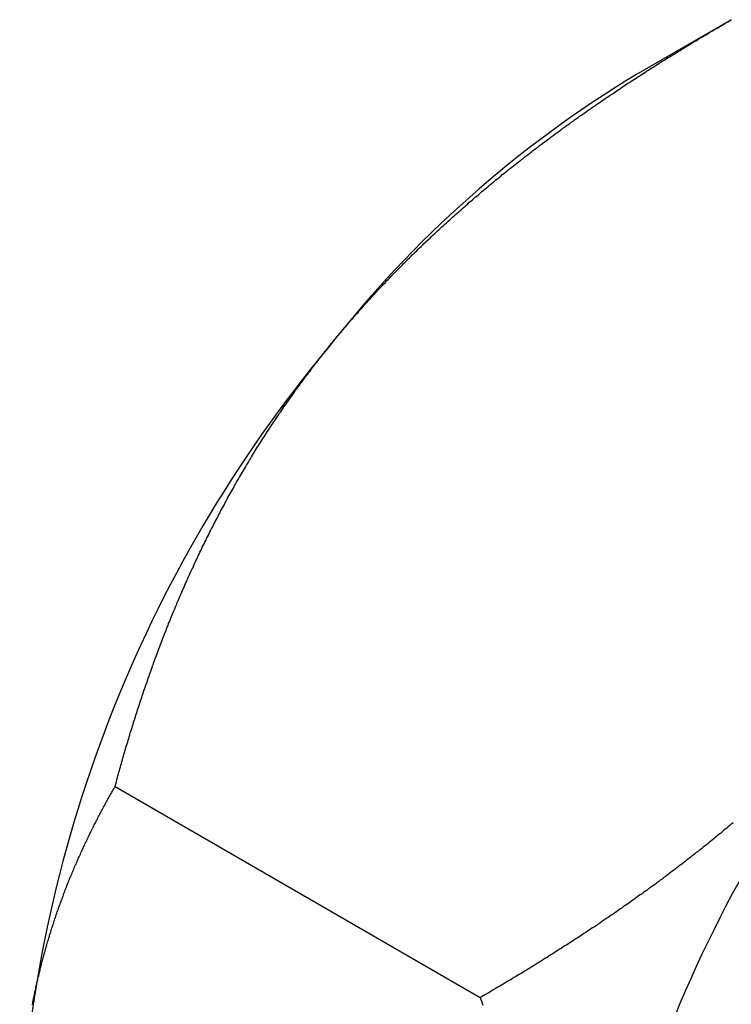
# Model space of a CAD drawing. Extents: x 7.6 to 27.1, y 2.7 to 20.5.
# Tile 101 of 136: x 25.97 to 26.251, y 14.601 to 14.989. Entities that reach past the tile are written whole.
import ezdxf

# ---------------------------------------------------------------- set-up
doc = ezdxf.new("R2010")
doc.units = 0
doc.layers.get('0').update_dxf_attribs({"linetype": 'CONTINUOUS'})

msp = doc.modelspace()

# ---------------------------------------------------------------- linework, layer by layer
at = {"color": 7, "linetype": 'CONTINUOUS'}
for p, q in [((26.25068, 14.98875), (26.21311, 14.96705)), ((26.00768, 14.68642), (26.15168, 14.60329))]:
    msp.add_line(p, q, dxfattribs=at)
at = {"color": 7}
for points in [[(26.0916, 14.8593, 0), (26.0921, 14.8599, 0), (26.0926, 14.8606, 0), (26.0931, 14.8612, 0), (26.0936, 14.8618, 0), (26.0941, 14.8624, 0), (26.0946, 14.863, 0), (26.0952, 14.8637, 0), (26.0957, 14.8643, 0), (26.0962, 14.8649, 0), (26.0967, 14.8655, 0), (26.0972, 14.8661, 0), (26.0977, 14.8667, 0), (26.0982, 14.8673, 0), (26.0988, 14.868, 0), (26.0993, 14.8686, 0), (26.0998, 14.8692, 0), (26.1003, 14.8698, 0), (26.1008, 14.8704, 0), (26.1014, 14.871, 0), (26.1019, 14.8716, 0), (26.1024, 14.8722, 0), (26.1029, 14.8728, 0), (26.1035, 14.8734, 0), (26.104, 14.874, 0), (26.1045, 14.8746, 0), (26.1051, 14.8752, 0), (26.1056, 14.8758, 0), (26.1061, 14.8764, 0), (26.1067, 14.877, 0), (26.1072, 14.8776, 0), (26.1077, 14.8782, 0), (26.1083, 14.8788, 0), (26.1088, 14.8794, 0), (26.1094, 14.8799, 0), (26.1099, 14.8805, 0), (26.1104, 14.8811, 0), (26.111, 14.8817, 0), (26.1115, 14.8823, 0), (26.1121, 14.8829, 0), (26.1126, 14.8835, 0), (26.1132, 14.884, 0), (26.1137, 14.8846, 0), (26.1143, 14.8852, 0), (26.1148, 14.8858, 0), (26.1154, 14.8864, 0), (26.1159, 14.8869, 0), (26.1165, 14.8875, 0), (26.117, 14.8881, 0), (26.1176, 14.8887, 0), (26.1182, 14.8892, 0), (26.1187, 14.8898, 0), (26.1193, 14.8904, 0), (26.1198, 14.891, 0), (26.1204, 14.8915, 0), (26.121, 14.8921, 0), (26.1215, 14.8927, 0), (26.1221, 14.8932, 0), (26.1227, 14.8938, 0), (26.1232, 14.8944, 0), (26.1238, 14.8949, 0), (26.1244, 14.8955, 0), (26.1249, 14.8961, 0), (26.1255, 14.8966, 0), (26.1261, 14.8972, 0), (26.1267, 14.8977, 0), (26.1272, 14.8983, 0), (26.1278, 14.8989, 0), (26.1284, 14.8994, 0), (26.129, 14.9, 0), (26.1295, 14.9005, 0), (26.1301, 14.9011, 0), (26.1307, 14.9016, 0), (26.1313, 14.9022, 0), (26.1319, 14.9027, 0), (26.1325, 14.9033, 0), (26.133, 14.9038, 0), (26.1336, 14.9044, 0), (26.1342, 14.9049, 0), (26.1348, 14.9055, 0), (26.1354, 14.906, 0), (26.136, 14.9066, 0), (26.1366, 14.9071, 0), (26.1372, 14.9077, 0), (26.1378, 14.9082, 0), (26.1384, 14.9087, 0), (26.139, 14.9093, 0), (26.1396, 14.9098, 0), (26.1402, 14.9104, 0), (26.1407, 14.9109, 0), (26.1413, 14.9114, 0), (26.1419, 14.912, 0), (26.1426, 14.9125, 0), (26.1432, 14.913, 0), (26.1438, 14.9136, 0), (26.1444, 14.9141, 0), (26.145, 14.9146, 0), (26.1456, 14.9152, 0), (26.1462, 14.9157, 0), (26.1468, 14.9162, 0), (26.1474, 14.9168, 0), (26.148, 14.9173, 0), (26.1486, 14.9178, 0), (26.1492, 14.9183, 0), (26.1498, 14.9189, 0), (26.1505, 14.9194, 0), (26.1511, 14.9199, 0), (26.1517, 14.9204, 0), (26.1523, 14.921, 0), (26.1529, 14.9215, 0), (26.1535, 14.922, 0), (26.1542, 14.9225, 0), (26.1548, 14.923, 0), (26.1554, 14.9235, 0), (26.156, 14.9241, 0), (26.1567, 14.9246, 0), (26.1573, 14.9251, 0), (26.1579, 14.9256, 0), (26.1585, 14.9261, 0), (26.1592, 14.9266, 0), (26.1598, 14.9271, 0), (26.1604, 14.9277, 0), (26.161, 14.9282, 0), (26.1617, 14.9287, 0), (26.1623, 14.9292, 0), (26.1629, 14.9297, 0), (26.1636, 14.9302, 0), (26.1642, 14.9307, 0), (26.1648, 14.9312, 0), (26.1655, 14.9317, 0), (26.1661, 14.9322, 0), (26.1668, 14.9327, 0), (26.1674, 14.9332, 0), (26.168, 14.9337, 0), (26.1687, 14.9342, 0), (26.1693, 14.9347, 0), (26.17, 14.9352, 0), (26.1706, 14.9357, 0), (26.1713, 14.9362, 0), (26.1719, 14.9367, 0), (26.1725, 14.9372, 0), (26.1732, 14.9377, 0), (26.1738, 14.9382, 0), (26.1745, 14.9387, 0), (26.1751, 14.9392, 0), (26.1758, 14.9397, 0), (26.1764, 14.9401, 0), (26.1771, 14.9406, 0), (26.1777, 14.9411, 0), (26.1784, 14.9416, 0), (26.1791, 14.9421, 0), (26.1797, 14.9426, 0), (26.1804, 14.9431, 0), (26.181, 14.9436, 0), (26.1817, 14.944, 0), (26.1823, 14.9445, 0), (26.183, 14.945, 0), (26.1837, 14.9455, 0), (26.1843, 14.946, 0), (26.185, 14.9464, 0), (26.1856, 14.9469, 0), (26.1863, 14.9474, 0), (26.187, 14.9479, 0), (26.1876, 14.9484, 0), (26.1883, 14.9488, 0), (26.1889, 14.9493, 0), (26.1896, 14.9498, 0), (26.1903, 14.9503, 0), (26.1909, 14.9507, 0), (26.1916, 14.9512, 0), (26.1923, 14.9517, 0), (26.1929, 14.9521, 0), (26.1936, 14.9526, 0), (26.1943, 14.9531, 0), (26.195, 14.9535, 0), (26.1956, 14.954, 0), (26.1963, 14.9545, 0), (26.197, 14.9549, 0), (26.1976, 14.9554, 0), (26.1983, 14.9559, 0), (26.199, 14.9563, 0), (26.1997, 14.9568, 0), (26.2003, 14.9572, 0), (26.201, 14.9577, 0), (26.2017, 14.9582, 0), (26.2024, 14.9586, 0), (26.203, 14.9591, 0), (26.2037, 14.9595, 0), (26.2044, 14.96, 0), (26.2051, 14.9604, 0), (26.2057, 14.9609, 0), (26.2064, 14.9613, 0), (26.2071, 14.9618, 0), (26.2078, 14.9623, 0), (26.2085, 14.9627, 0), (26.2091, 14.9632, 0), (26.2098, 14.9636, 0), (26.2105, 14.964, 0), (26.2112, 14.9645, 0), (26.2119, 14.9649, 0), (26.2125, 14.9654, 0), (26.2132, 14.9658, 0), (26.2139, 14.9663, 0), (26.2146, 14.9667, 0), (26.2153, 14.9672, 0), (26.216, 14.9676, 0), (26.2166, 14.968, 0), (26.2173, 14.9685, 0), (26.218, 14.9689, 0), (26.2187, 14.9694, 0), (26.2194, 14.9698, 0), (26.2201, 14.9702, 0), (26.2208, 14.9707, 0), (26.2215, 14.9711, 0), (26.2221, 14.9715, 0), (26.2228, 14.972, 0), (26.2235, 14.9724, 0), (26.2242, 14.9728, 0), (26.2249, 14.9733, 0), (26.2256, 14.9737, 0), (26.2263, 14.9741, 0), (26.227, 14.9746, 0), (26.2277, 14.975, 0), (26.2284, 14.9754, 0), (26.2291, 14.9759, 0), (26.2298, 14.9763, 0), (26.2304, 14.9767, 0), (26.2311, 14.9771, 0), (26.2318, 14.9776, 0), (26.2325, 14.978, 0), (26.2332, 14.9784, 0), (26.2339, 14.9788, 0), (26.2346, 14.9793, 0), (26.2353, 14.9797, 0), (26.236, 14.9801, 0), (26.2367, 14.9805, 0), (26.2374, 14.9809, 0), (26.2381, 14.9814, 0), (26.2388, 14.9818, 0), (26.2395, 14.9822, 0), (26.2402, 14.9826, 0), (26.2409, 14.983, 0), (26.2416, 14.9834, 0), (26.2423, 14.9839, 0), (26.243, 14.9843, 0), (26.2437, 14.9847, 0), (26.2444, 14.9851, 0), (26.2451, 14.9855, 0), (26.2458, 14.9859, 0), (26.2465, 14.9863, 0), (26.2472, 14.9867, 0), (26.2479, 14.9872, 0), (26.2486, 14.9876, 0), (26.2493, 14.988, 0), (26.25, 14.9884, 0), (26.2508, 14.9888, 0)], [(26.0077, 14.6864, 0), (26.0079, 14.6871, 0), (26.0081, 14.6878, 0), (26.0083, 14.6885, 0), (26.0084, 14.6892, 0), (26.0086, 14.69, 0), (26.0088, 14.6907, 0), (26.009, 14.6914, 0), (26.0092, 14.6921, 0), (26.0094, 14.6928, 0), (26.0096, 14.6935, 0), (26.0098, 14.6942, 0), (26.01, 14.6949, 0), (26.0102, 14.6956, 0), (26.0104, 14.6963, 0), (26.0106, 14.697, 0), (26.0108, 14.6977, 0), (26.011, 14.6984, 0), (26.0112, 14.6991, 0), (26.0114, 14.6998, 0), (26.0116, 14.7005, 0), (26.0118, 14.7012, 0), (26.012, 14.7019, 0), (26.0122, 14.7026, 0), (26.0125, 14.7033, 0), (26.0127, 14.704, 0), (26.0129, 14.7047, 0), (26.0131, 14.7054, 0), (26.0133, 14.7061, 0), (26.0135, 14.7068, 0), (26.0137, 14.7076, 0), (26.0139, 14.7083, 0), (26.0142, 14.709, 0), (26.0144, 14.7097, 0), (26.0146, 14.7104, 0), (26.0148, 14.7111, 0), (26.015, 14.7118, 0), (26.0152, 14.7125, 0), (26.0155, 14.7132, 0), (26.0157, 14.7139, 0), (26.0159, 14.7146, 0), (26.0161, 14.7153, 0), (26.0164, 14.716, 0), (26.0166, 14.7167, 0), (26.0168, 14.7174, 0), (26.017, 14.7181, 0), (26.0173, 14.7188, 0), (26.0175, 14.7195, 0), (26.0177, 14.7202, 0), (26.018, 14.7209, 0), (26.0182, 14.7216, 0), (26.0184, 14.7223, 0), (26.0187, 14.7229, 0), (26.0189, 14.7236, 0), (26.0191, 14.7243, 0), (26.0194, 14.725, 0), (26.0196, 14.7257, 0), (26.0198, 14.7264, 0), (26.0201, 14.7271, 0), (26.0203, 14.7278, 0), (26.0206, 14.7285, 0), (26.0208, 14.7292, 0), (26.0211, 14.7299, 0), (26.0213, 14.7306, 0), (26.0215, 14.7313, 0), (26.0218, 14.732, 0), (26.022, 14.7327, 0), (26.0223, 14.7334, 0), (26.0225, 14.7341, 0), (26.0228, 14.7348, 0), (26.023, 14.7355, 0), (26.0233, 14.7362, 0), (26.0235, 14.7369, 0), (26.0238, 14.7376, 0), (26.0241, 14.7383, 0), (26.0243, 14.7389, 0), (26.0246, 14.7396, 0), (26.0248, 14.7403, 0), (26.0251, 14.741, 0), (26.0254, 14.7417, 0), (26.0256, 14.7424, 0), (26.0259, 14.7431, 0), (26.0261, 14.7438, 0), (26.0264, 14.7445, 0), (26.0267, 14.7452, 0), (26.0269, 14.7459, 0), (26.0272, 14.7466, 0), (26.0275, 14.7472, 0), (26.0278, 14.7479, 0), (26.028, 14.7486, 0), (26.0283, 14.7493, 0), (26.0286, 14.75, 0), (26.0288, 14.7507, 0), (26.0291, 14.7514, 0), (26.0294, 14.7521, 0), (26.0297, 14.7528, 0), (26.03, 14.7535, 0), (26.0302, 14.7541, 0), (26.0305, 14.7548, 0), (26.0308, 14.7555, 0), (26.0311, 14.7562, 0), (26.0314, 14.7569, 0), (26.0317, 14.7576, 0), (26.032, 14.7583, 0), (26.0322, 14.759, 0), (26.0325, 14.7596, 0), (26.0328, 14.7603, 0), (26.0331, 14.761, 0), (26.0334, 14.7617, 0), (26.0337, 14.7624, 0), (26.034, 14.7631, 0), (26.0343, 14.7638, 0), (26.0346, 14.7644, 0), (26.0349, 14.7651, 0), (26.0352, 14.7658, 0), (26.0355, 14.7665, 0), (26.0358, 14.7672, 0), (26.0361, 14.7679, 0), (26.0364, 14.7685, 0), (26.0367, 14.7692, 0), (26.037, 14.7699, 0), (26.0373, 14.7706, 0), (26.0376, 14.7713, 0), (26.038, 14.772, 0), (26.0383, 14.7726, 0), (26.0386, 14.7733, 0), (26.0389, 14.774, 0), (26.0392, 14.7747, 0), (26.0395, 14.7754, 0), (26.0399, 14.7761, 0), (26.0402, 14.7767, 0), (26.0405, 14.7774, 0), (26.0408, 14.7781, 0), (26.0411, 14.7788, 0), (26.0415, 14.7795, 0), (26.0418, 14.7801, 0), (26.0421, 14.7808, 0), (26.0425, 14.7815, 0), (26.0428, 14.7822, 0), (26.0431, 14.7828, 0), (26.0435, 14.7835, 0), (26.0438, 14.7842, 0), (26.0441, 14.7849, 0), (26.0445, 14.7856, 0), (26.0448, 14.7862, 0), (26.0451, 14.7869, 0), (26.0455, 14.7876, 0), (26.0458, 14.7883, 0), (26.0462, 14.7889, 0), (26.0465, 14.7896, 0), (26.0469, 14.7903, 0), (26.0472, 14.791, 0), (26.0476, 14.7916, 0), (26.0479, 14.7923, 0), (26.0483, 14.793, 0), (26.0486, 14.7937, 0), (26.049, 14.7943, 0), (26.0493, 14.795, 0), (26.0497, 14.7957, 0), (26.05, 14.7964, 0), (26.0504, 14.797, 0), (26.0508, 14.7977, 0), (26.0511, 14.7984, 0), (26.0515, 14.799, 0), (26.0519, 14.7997, 0), (26.0522, 14.8004, 0), (26.0526, 14.8011, 0), (26.053, 14.8017, 0), (26.0533, 14.8024, 0), (26.0537, 14.8031, 0), (26.0541, 14.8037, 0), (26.0545, 14.8044, 0), (26.0548, 14.8051, 0), (26.0552, 14.8057, 0), (26.0556, 14.8064, 0), (26.056, 14.8071, 0), (26.0564, 14.8077, 0), (26.0568, 14.8084, 0), (26.0571, 14.8091, 0), (26.0575, 14.8097, 0), (26.0579, 14.8104, 0), (26.0583, 14.8111, 0), (26.0587, 14.8117, 0), (26.0591, 14.8124, 0), (26.0595, 14.8131, 0), (26.0599, 14.8137, 0), (26.0603, 14.8144, 0), (26.0607, 14.8151, 0), (26.0611, 14.8157, 0), (26.0615, 14.8164, 0), (26.0619, 14.8171, 0), (26.0623, 14.8177, 0), (26.0627, 14.8184, 0), (26.0631, 14.8191, 0), (26.0635, 14.8197, 0), (26.0639, 14.8204, 0), (26.0644, 14.821, 0), (26.0648, 14.8217, 0), (26.0652, 14.8224, 0), (26.0656, 14.823, 0), (26.066, 14.8237, 0), (26.0665, 14.8243, 0), (26.0669, 14.825, 0), (26.0673, 14.8257, 0), (26.0677, 14.8263, 0), (26.0682, 14.827, 0), (26.0686, 14.8276, 0), (26.069, 14.8283, 0), (26.0695, 14.829, 0), (26.0699, 14.8296, 0), (26.0703, 14.8303, 0), (26.0708, 14.8309, 0), (26.0712, 14.8316, 0), (26.0717, 14.8323, 0), (26.0721, 14.8329, 0), (26.0726, 14.8336, 0), (26.073, 14.8342, 0), (26.0734, 14.8349, 0), (26.0739, 14.8355, 0), (26.0743, 14.8362, 0), (26.0748, 14.8368, 0), (26.0753, 14.8375, 0), (26.0757, 14.8381, 0), (26.0762, 14.8388, 0), (26.0766, 14.8394, 0), (26.0771, 14.8401, 0), (26.0776, 14.8407, 0), (26.078, 14.8414, 0), (26.0785, 14.842, 0), (26.0789, 14.8427, 0), (26.0794, 14.8433, 0), (26.0799, 14.844, 0), (26.0804, 14.8446, 0), (26.0808, 14.8453, 0), (26.0813, 14.8459, 0), (26.0818, 14.8466, 0), (26.0823, 14.8472, 0), (26.0827, 14.8479, 0), (26.0832, 14.8485, 0), (26.0837, 14.8491, 0), (26.0842, 14.8498, 0), (26.0847, 14.8504, 0), (26.0852, 14.8511, 0), (26.0856, 14.8517, 0), (26.0861, 14.8523, 0), (26.0866, 14.853, 0), (26.0871, 14.8536, 0), (26.0876, 14.8543, 0), (26.0881, 14.8549, 0), (26.0886, 14.8555, 0), (26.0891, 14.8562, 0), (26.0896, 14.8568, 0), (26.0901, 14.8574, 0), (26.0906, 14.8581, 0), (26.0911, 14.8587, 0), (26.0916, 14.8593, 0)], [(25.9751, 14.6004, 0), (25.9752, 14.601, 0), (25.9753, 14.6016, 0), (25.9754, 14.6022, 0), (25.9755, 14.6027, 0), (25.9757, 14.6033, 0), (25.9758, 14.6039, 0), (25.9759, 14.6045, 0), (25.976, 14.6051, 0), (25.9761, 14.6056, 0), (25.9763, 14.6062, 0), (25.9764, 14.6068, 0), (25.9765, 14.6074, 0), (25.9766, 14.6079, 0), (25.9768, 14.6085, 0), (25.9769, 14.6091, 0), (25.977, 14.6096, 0), (25.9772, 14.6102, 0), (25.9773, 14.6108, 0), (25.9774, 14.6113, 0), (25.9776, 14.6119, 0), (25.9777, 14.6125, 0), (25.9778, 14.613, 0), (25.978, 14.6136, 0), (25.9781, 14.6141, 0), (25.9782, 14.6147, 0), (25.9784, 14.6153, 0), (25.9785, 14.6158, 0), (25.9787, 14.6164, 0), (25.9788, 14.6169, 0), (25.979, 14.6175, 0), (25.9791, 14.6181, 0), (25.9793, 14.6186, 0), (25.9794, 14.6192, 0), (25.9796, 14.6197, 0), (25.9797, 14.6203, 0), (25.9799, 14.6208, 0), (25.98, 14.6214, 0), (25.9802, 14.6219, 0), (25.9803, 14.6225, 0), (25.9805, 14.623, 0), (25.9806, 14.6236, 0), (25.9808, 14.6241, 0), (25.9809, 14.6247, 0), (25.9811, 14.6252, 0), (25.9813, 14.6257, 0), (25.9814, 14.6263, 0), (25.9816, 14.6268, 0), (25.9818, 14.6274, 0), (25.9819, 14.6279, 0), (25.9821, 14.6285, 0), (25.9823, 14.629, 0), (25.9824, 14.6295, 0), (25.9826, 14.6301, 0), (25.9828, 14.6306, 0), (25.9829, 14.6311, 0), (25.9831, 14.6317, 0), (25.9833, 14.6322, 0), (25.9835, 14.6327, 0), (25.9836, 14.6333, 0), (25.9838, 14.6338, 0), (25.984, 14.6343, 0), (25.9842, 14.6349, 0), (25.9843, 14.6354, 0), (25.9845, 14.6359, 0), (25.9847, 14.6365, 0), (25.9849, 14.637, 0), (25.9851, 14.6375, 0), (25.9853, 14.638, 0), (25.9854, 14.6386, 0), (25.9856, 14.6391, 0), (25.9858, 14.6396, 0), (25.986, 14.6401, 0), (25.9862, 14.6406, 0), (25.9864, 14.6412, 0), (25.9866, 14.6417, 0), (25.9868, 14.6422, 0), (25.987, 14.6427, 0), (25.9872, 14.6432, 0), (25.9873, 14.6438, 0), (25.9875, 14.6443, 0), (25.9877, 14.6448, 0), (25.9879, 14.6453, 0), (25.9881, 14.6458, 0), (25.9883, 14.6463, 0), (25.9885, 14.6468, 0), (25.9887, 14.6473, 0), (25.9889, 14.6479, 0), (25.9891, 14.6484, 0), (25.9893, 14.6489, 0), (25.9895, 14.6494, 0), (25.9897, 14.6499, 0), (25.9899, 14.6504, 0), (25.9902, 14.6509, 0), (25.9904, 14.6514, 0), (25.9906, 14.6519, 0), (25.9908, 14.6524, 0), (25.991, 14.6529, 0), (25.9912, 14.6534, 0), (25.9914, 14.6539, 0), (25.9916, 14.6544, 0), (25.9918, 14.6549, 0), (25.992, 14.6554, 0), (25.9923, 14.6559, 0), (25.9925, 14.6564, 0), (25.9927, 14.6569, 0), (25.9929, 14.6574, 0), (25.9931, 14.6578, 0), (25.9933, 14.6583, 0), (25.9936, 14.6588, 0), (25.9938, 14.6593, 0), (25.994, 14.6598, 0), (25.9942, 14.6603, 0), (25.9944, 14.6608, 0), (25.9947, 14.6613, 0), (25.9949, 14.6618, 0), (25.9951, 14.6622, 0), (25.9953, 14.6627, 0), (25.9956, 14.6632, 0), (25.9958, 14.6637, 0), (25.996, 14.6642, 0), (25.9962, 14.6646, 0), (25.9965, 14.6651, 0), (25.9967, 14.6656, 0), (25.9969, 14.6661, 0), (25.9972, 14.6666, 0), (25.9974, 14.667, 0), (25.9976, 14.6675, 0), (25.9978, 14.668, 0), (25.9981, 14.6685, 0), (25.9983, 14.6689, 0), (25.9985, 14.6694, 0), (25.9988, 14.6699, 0), (25.999, 14.6704, 0), (25.9993, 14.6708, 0), (25.9995, 14.6713, 0), (25.9997, 14.6718, 0), (26, 14.6722, 0), (26.0002, 14.6727, 0), (26.0004, 14.6732, 0), (26.0007, 14.6736, 0), (26.0009, 14.6741, 0), (26.0012, 14.6746, 0), (26.0014, 14.675, 0), (26.0017, 14.6755, 0), (26.0019, 14.676, 0), (26.0021, 14.6764, 0), (26.0024, 14.6769, 0), (26.0026, 14.6773, 0), (26.0029, 14.6778, 0), (26.0031, 14.6783, 0), (26.0034, 14.6787, 0), (26.0036, 14.6792, 0), (26.0039, 14.6796, 0), (26.0041, 14.6801, 0), (26.0044, 14.6805, 0), (26.0046, 14.681, 0), (26.0049, 14.6815, 0), (26.0051, 14.6819, 0), (26.0054, 14.6824, 0), (26.0056, 14.6828, 0), (26.0059, 14.6833, 0), (26.0061, 14.6837, 0), (26.0064, 14.6842, 0), (26.0067, 14.6846, 0), (26.0069, 14.6851, 0), (26.0072, 14.6855, 0), (26.0074, 14.686, 0), (26.0077, 14.6864, 0)], [(26.2514, 14.6722, 0), (26.2507, 14.6716, 0), (26.2501, 14.6711, 0), (26.2495, 14.6706, 0), (26.2489, 14.6701, 0), (26.2483, 14.6696, 0), (26.2476, 14.6691, 0), (26.247, 14.6685, 0), (26.2464, 14.668, 0), (26.2458, 14.6675, 0), (26.2452, 14.667, 0), (26.2445, 14.6665, 0), (26.2439, 14.666, 0), (26.2433, 14.6655, 0), (26.2426, 14.6649, 0), (26.242, 14.6644, 0), (26.2414, 14.6639, 0), (26.2408, 14.6634, 0), (26.2401, 14.6629, 0), (26.2395, 14.6624, 0), (26.2389, 14.6619, 0), (26.2382, 14.6614, 0), (26.2376, 14.6609, 0), (26.2369, 14.6604, 0), (26.2363, 14.6599, 0), (26.2357, 14.6594, 0), (26.235, 14.6589, 0), (26.2344, 14.6584, 0), (26.2338, 14.6579, 0), (26.2331, 14.6574, 0), (26.2325, 14.6569, 0), (26.2318, 14.6564, 0), (26.2312, 14.6559, 0), (26.2305, 14.6554, 0), (26.2299, 14.6549, 0), (26.2292, 14.6544, 0), (26.2286, 14.6539, 0), (26.2279, 14.6534, 0), (26.2273, 14.6529, 0), (26.2266, 14.6524, 0), (26.226, 14.6519, 0), (26.2253, 14.6514, 0), (26.2247, 14.651, 0), (26.224, 14.6505, 0), (26.2234, 14.65, 0), (26.2227, 14.6495, 0), (26.2221, 14.649, 0), (26.2214, 14.6485, 0), (26.2208, 14.648, 0), (26.2201, 14.6476, 0), (26.2194, 14.6471, 0), (26.2188, 14.6466, 0), (26.2181, 14.6461, 0), (26.2175, 14.6456, 0), (26.2168, 14.6452, 0), (26.2161, 14.6447, 0), (26.2155, 14.6442, 0), (26.2148, 14.6437, 0), (26.2141, 14.6433, 0), (26.2135, 14.6428, 0), (26.2128, 14.6423, 0), (26.2122, 14.6418, 0), (26.2115, 14.6414, 0), (26.2108, 14.6409, 0), (26.2102, 14.6404, 0), (26.2095, 14.6399, 0), (26.2088, 14.6395, 0), (26.2081, 14.639, 0), (26.2075, 14.6385, 0), (26.2068, 14.6381, 0), (26.2061, 14.6376, 0), (26.2055, 14.6371, 0), (26.2048, 14.6367, 0), (26.2041, 14.6362, 0), (26.2034, 14.6358, 0), (26.2028, 14.6353, 0), (26.2021, 14.6348, 0), (26.2014, 14.6344, 0), (26.2007, 14.6339, 0), (26.2001, 14.6335, 0), (26.1994, 14.633, 0), (26.1987, 14.6325, 0), (26.198, 14.6321, 0), (26.1974, 14.6316, 0), (26.1967, 14.6312, 0), (26.196, 14.6307, 0), (26.1953, 14.6303, 0), (26.1947, 14.6298, 0), (26.194, 14.6294, 0), (26.1933, 14.6289, 0), (26.1926, 14.6285, 0), (26.1919, 14.628, 0), (26.1912, 14.6276, 0), (26.1906, 14.6271, 0), (26.1899, 14.6267, 0), (26.1892, 14.6263, 0), (26.1885, 14.6258, 0), (26.1878, 14.6254, 0), (26.1872, 14.6249, 0), (26.1865, 14.6245, 0), (26.1858, 14.624, 0), (26.1851, 14.6236, 0), (26.1844, 14.6232, 0), (26.1837, 14.6227, 0), (26.183, 14.6223, 0), (26.1823, 14.6218, 0), (26.1817, 14.6214, 0), (26.181, 14.621, 0), (26.1803, 14.6205, 0), (26.1796, 14.6201, 0), (26.1789, 14.6197, 0), (26.1782, 14.6192, 0), (26.1775, 14.6188, 0), (26.1768, 14.6184, 0), (26.1761, 14.6179, 0), (26.1754, 14.6175, 0), (26.1748, 14.6171, 0), (26.1741, 14.6167, 0), (26.1734, 14.6162, 0), (26.1727, 14.6158, 0), (26.172, 14.6154, 0), (26.1713, 14.6149, 0), (26.1706, 14.6145, 0), (26.1699, 14.6141, 0), (26.1692, 14.6137, 0), (26.1685, 14.6132, 0), (26.1678, 14.6128, 0), (26.1671, 14.6124, 0), (26.1664, 14.612, 0), (26.1657, 14.6116, 0), (26.165, 14.6111, 0), (26.1643, 14.6107, 0), (26.1636, 14.6103, 0), (26.1629, 14.6099, 0), (26.1622, 14.6095, 0), (26.1615, 14.6091, 0), (26.1608, 14.6086, 0), (26.1601, 14.6082, 0), (26.1594, 14.6078, 0), (26.1587, 14.6074, 0), (26.158, 14.607, 0), (26.1573, 14.6066, 0), (26.1566, 14.6062, 0), (26.1559, 14.6057, 0), (26.1552, 14.6053, 0), (26.1545, 14.6049, 0), (26.1538, 14.6045, 0), (26.1531, 14.6041, 0), (26.1524, 14.6037, 0), (26.1517, 14.6033, 0)], [(26.1517, 14.6033, 0), (26.1519, 14.6025, 0), (26.1522, 14.6018, 0), (26.1525, 14.601, 0), (26.1527, 14.6003, 0)]]:
    msp.add_polyline3d(points, dxfattribs=at)
at = {"color": 7, "linetype": 'CONTINUOUS'}
for centre, radius, start, end in [((26.44433, 14.58395), 0.44747, 121.1127, 142.0209), ((26.49714, 14.52178), 0.52762, 140.2279, 177.3607), ((26.71634, 14.39523), 0.52762, 140.2279, 177.3607)]:
    msp.add_arc(centre, radius, start, end, dxfattribs=at)

doc.saveas('drawing.dxf')
